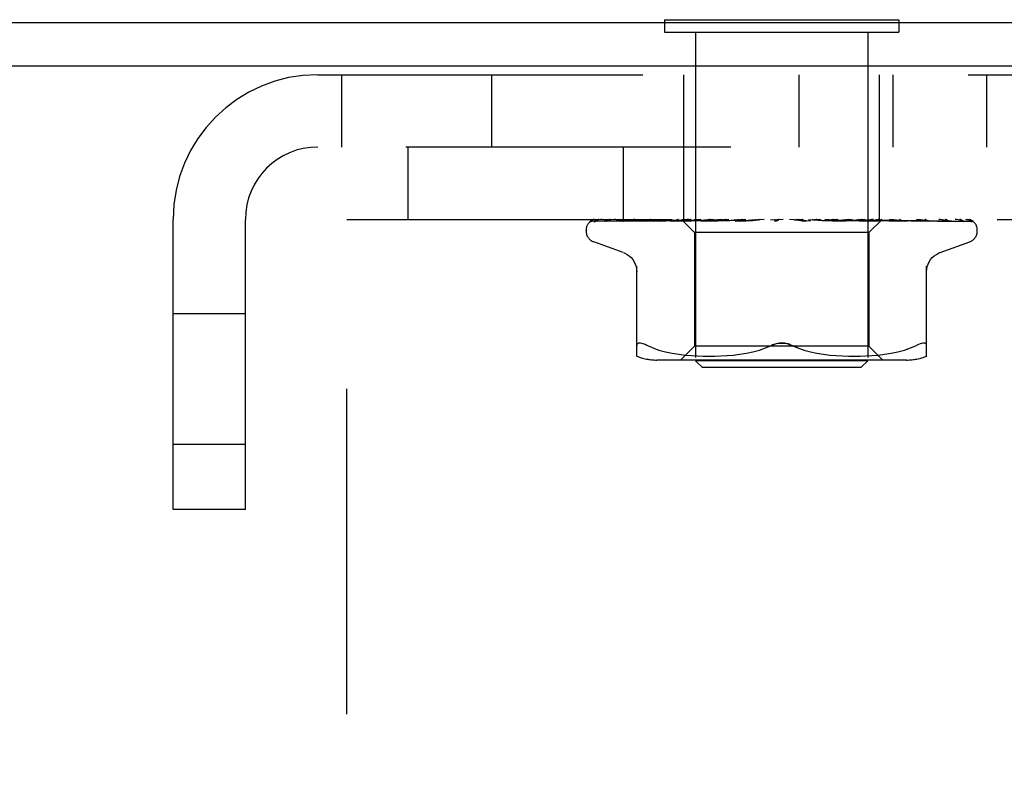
# Model space of a CAD drawing. Header units: inches. Extents: x 0 to 85, y 0 to 55.
# Tile 27 of 55: x 46.4 to 47.8, y 34.5 to 35.6. Entities that reach past the tile are written whole.
import ezdxf

# ---------------------------------------------------------------- set-up
doc = ezdxf.new("R2010")
doc.units = ezdxf.units.IN
doc.header["$LTSCALE"] = 4.675
doc.header["$MEASUREMENT"] = 0
doc.linetypes.add('HIDDEN', pattern=[0.2, 0.1, -0.1])
doc.layers.get('0').update_dxf_attribs({"linetype": 'CONTINUOUS'})
doc.layers.add('DEFAULT_2', color=8, linetype='HIDDEN')

msp = doc.modelspace()

# ---------------------------------------------------------------- linework, layer by layer
at = {"color": 3, "linetype": 'Continuous'}
for p, q in [((44.162762, 35.553227), (53.640762, 35.553227)), ((53.614762, 35.490227), (44.162762, 35.490227))]:
    msp.add_line(p, q, dxfattribs=at)
at = {"color": 7, "linetype": 'Continuous'}
for p, q in [((47.339262, 35.557227), (47.339262, 35.553227)), ((47.339262, 35.557227), (47.676262, 35.557227)), ((47.676262, 35.557227), (47.676262, 35.553227))]:
    msp.add_line(p, q, dxfattribs=at)
at = {"layer": 'DEFAULT_2', "color": 8, "linetype": 'HIDDEN'}
for p, q in [((47.339262, 35.553227), (47.339262, 35.539227)), ((47.676262, 35.553227), (47.676262, 35.539227)), ((47.339262, 35.539227), (47.676262, 35.539227)), ((47.383762, 35.539227), (47.383762, 35.067227)), ((47.631762, 35.539227), (47.631762, 35.067227)), ((46.840762, 35.478227), (51.174762, 35.478227)), ((46.874762, 35.478227), (46.874762, 35.374227)), ((47.090762, 35.478227), (47.090762, 35.374227)), ((47.367262, 35.270227), (47.367262, 35.478227)), ((47.532762, 35.374227), (47.532762, 35.478227)), ((47.648262, 35.270227), (47.648262, 35.478227)), ((47.667858, 35.374227), (47.667858, 35.478227)), ((47.802762, 35.374227), (47.802762, 35.478227)), ((51.174762, 35.374227), (46.840762, 35.374227)), ((46.882762, 33.624227), (46.882762, 35.374227)), ((46.970062, 35.374227), (46.970062, 35.270227)), ((47.280062, 35.374227), (47.280062, 35.270227)), ((46.632762, 34.853227), (46.632762, 35.270227)), ((46.736762, 34.853227), (46.736762, 35.270227)), ((46.882762, 35.270227), (51.132762, 35.270227)), ((47.235195, 35.267584), (47.30403, 35.268584)), ((47.239528, 35.267584), (47.366842, 35.26944)), ((47.24072, 35.267584), (47.307999, 35.268584)), ((47.253563, 35.267584), (47.31808, 35.268584)), ((47.255905, 35.267584), (47.339049, 35.268893)), ((47.276542, 35.267566), (47.276798, 35.267584)), ((47.2802, 35.267584), (47.355111, 35.268893)), ((47.30403, 35.268584), (47.364297, 35.26944)), ((47.308382, 35.267584), (47.375268, 35.268893)), ((47.308419, 35.267588), (47.308386, 35.267585)), ((47.312733, 35.267584), (47.361409, 35.268585)), ((47.31808, 35.268584), (47.374486, 35.26944)), ((47.332517, 35.270227), (47.326518, 35.269612)), ((47.328701, 35.268893), (47.349009, 35.269185)), ((47.339049, 35.268893), (47.374688, 35.26944)), ((47.347194, 35.267585), (47.42442, 35.269441)), ((47.347402, 35.267599), (47.347199, 35.267585)), ((47.355008, 35.268367), (47.347409, 35.267599)), ((47.349245, 35.269186), (47.366945, 35.26944)), ((47.352334, 35.267585), (47.378238, 35.26826)), ((47.363643, 35.269215), (47.355008, 35.268367)), ((47.355111, 35.268893), (47.387249, 35.269441)), ((47.361409, 35.268585), (47.404177, 35.269441)), ((47.363549, 35.270227), (47.364298, 35.26944)), ((47.364271, 35.269467), (47.382512, 35.251226)), ((47.364292, 35.269446), (47.364274, 35.269463)), ((47.364298, 35.26944), (47.364292, 35.269446)), ((47.366945, 35.26944), (47.366816, 35.269463)), ((47.366842, 35.26944), (47.366918, 35.269463)), ((47.374688, 35.26944), (47.374453, 35.269463)), ((47.374486, 35.26944), (47.374652, 35.269463)), ((47.375268, 35.268893), (47.403801, 35.269441)), ((47.378238, 35.26826), (47.403047, 35.268894)), ((47.385568, 35.269653), (47.386907, 35.269463)), ((47.387249, 35.26944), (47.386907, 35.269463)), ((47.386955, 35.26944), (47.387198, 35.269463)), ((47.389339, 35.269843), (47.387198, 35.269463)), ((47.391602, 35.270227), (47.389339, 35.269843)), ((47.392117, 35.267604), (47.391835, 35.267587)), ((47.391843, 35.267587), (47.448084, 35.269443)), ((47.405113, 35.268802), (47.392122, 35.267604)), ((47.397258, 35.270227), (47.40373, 35.269463)), ((47.397596, 35.267587), (47.415771, 35.268262)), ((47.403047, 35.268894), (47.424867, 35.269442)), ((47.404177, 35.26944), (47.40373, 35.269463)), ((47.403801, 35.26944), (47.4041, 35.269463)), ((47.409887, 35.270227), (47.4041, 35.269463)), ((47.421053, 35.270227), (47.405113, 35.268802)), ((47.415771, 35.268262), (47.433217, 35.268897)), ((47.416802, 35.270227), (47.424312, 35.269463)), ((47.424867, 35.269441), (47.424312, 35.269463)), ((47.42442, 35.269441), (47.42475, 35.269463)), ((47.431711, 35.270227), (47.42475, 35.269463)), ((47.433217, 35.268897), (47.448591, 35.269443)), ((47.439635, 35.270227), (47.44791, 35.269463)), ((47.440967, 35.267607), (47.440767, 35.267593)), ((47.440777, 35.267593), (47.473998, 35.269449)), ((47.440976, 35.267608), (47.470836, 35.270227)), ((47.44698, 35.267598), (47.456763, 35.268272)), ((47.448591, 35.269443), (47.447911, 35.269463)), ((47.448084, 35.269443), (47.448399, 35.269463)), ((47.456282, 35.270227), (47.448399, 35.269463)), ((47.456763, 35.268272), (47.46621, 35.268906)), ((47.464929, 35.270227), (47.473672, 35.269463)), ((47.46621, 35.268906), (47.474577, 35.269452)), ((47.473998, 35.269449), (47.474195, 35.269463)), ((47.482715, 35.270227), (47.474195, 35.269463)), ((47.491772, 35.270227), (47.500666, 35.269463)), ((47.510052, 35.270227), (47.501203, 35.269463)), ((47.502068, 35.269126), (47.501982, 35.269056)), ((47.502216, 35.269251), (47.502146, 35.269191)), ((47.504234, 35.270227), (47.503858, 35.270032)), ((47.549129, 35.267608), (47.519192, 35.270227)), ((47.527232, 35.269478), (47.531973, 35.268933)), ((47.537307, 35.270227), (47.528448, 35.269463)), ((47.531973, 35.268933), (47.537261, 35.268301)), ((47.537261, 35.268301), (47.542659, 35.267633)), ((47.546199, 35.270227), (47.554438, 35.269463)), ((47.554179, 35.269446), (47.566105, 35.268899)), ((47.554716, 35.269444), (47.554438, 35.269463)), ((47.554716, 35.269445), (47.599651, 35.267589)), ((47.563494, 35.270227), (47.554946, 35.269463)), ((47.566105, 35.268899), (47.579614, 35.268265)), ((47.592617, 35.268215), (47.56985, 35.270227)), ((47.571817, 35.270227), (47.579273, 35.269463)), ((47.579125, 35.269442), (47.579497, 35.269446)), ((47.579125, 35.269442), (47.597807, 35.268895)), ((47.579603, 35.269442), (47.579273, 35.269463)), ((47.579497, 35.269446), (47.579739, 35.269463)), ((47.579603, 35.269442), (47.64664, 35.267586)), ((47.579614, 35.268265), (47.593658, 35.26759)), ((47.587667, 35.270227), (47.579739, 35.269463)), ((47.599362, 35.267608), (47.592617, 35.268215)), ((47.59512, 35.270227), (47.601523, 35.269463)), ((47.597807, 35.268895), (47.619031, 35.26826)), ((47.599655, 35.267589), (47.59939, 35.267606)), ((47.601429, 35.269441), (47.601929, 35.269463)), ((47.601429, 35.269441), (47.639965, 35.268585)), ((47.601842, 35.269442), (47.601523, 35.269463)), ((47.601842, 35.269441), (47.688557, 35.267584)), ((47.608952, 35.270227), (47.601929, 35.269463)), ((47.615266, 35.270227), (47.620385, 35.269463)), ((47.625032, 35.269619), (47.618302, 35.270227)), ((47.619031, 35.26826), (47.641171, 35.267586)), ((47.620322, 35.26944), (47.620717, 35.269463)), ((47.620322, 35.269441), (47.666935, 35.268585)), ((47.620658, 35.26944), (47.620385, 35.269463)), ((47.620659, 35.269441), (47.668791, 35.268584)), ((47.626579, 35.270227), (47.620717, 35.269463)), ((47.633851, 35.2688), (47.625032, 35.269619)), ((47.652013, 35.270227), (47.633012, 35.251226)), ((47.646379, 35.267602), (47.633851, 35.2688)), ((47.635133, 35.26944), (47.635422, 35.269463)), ((47.635133, 35.26944), (47.688137, 35.268584)), ((47.635382, 35.26944), (47.635176, 35.269463)), ((47.635382, 35.26944), (47.689512, 35.268584)), ((47.639965, 35.268585), (47.683791, 35.267585)), ((47.645331, 35.26944), (47.645513, 35.269463)), ((47.645484, 35.26944), (47.645362, 35.269463)), ((47.646639, 35.267586), (47.646385, 35.267602)), ((47.65055, 35.26944), (47.650625, 35.269463)), ((47.65055, 35.26944), (47.710428, 35.268584)), ((47.650601, 35.26944), (47.650574, 35.269463)), ((47.669064, 35.269615), (47.662771, 35.270227)), ((47.662943, 35.269186), (47.725462, 35.268258)), ((47.666935, 35.268585), (47.72002, 35.267584)), ((47.668646, 35.269185), (47.732852, 35.268258)), ((47.668791, 35.268584), (47.723917, 35.267584)), ((47.688414, 35.267595), (47.681263, 35.268364)), ((47.688137, 35.268584), (47.748563, 35.267584)), ((47.688552, 35.267585), (47.688422, 35.267594)), ((47.710713, 35.268584), (47.778794, 35.267584)), ((47.723997, 35.26758), (47.717926, 35.268351)), ((47.720023, 35.267585), (47.720077, 35.267582)), ((47.723912, 35.267585), (47.723938, 35.267584)), ((47.723938, 35.267584), (47.724007, 35.267579)), ((47.725462, 35.268258), (47.770168, 35.267584)), ((47.75683, 35.267915), (47.779393, 35.267584)), ((47.769319, 35.267597), (47.768114, 35.268266)), ((47.781663, 35.266798), (47.780999, 35.267284)), ((47.226512, 35.25373), (47.226512, 35.25456)), ((47.382512, 35.251226), (47.382512, 35.088203)), ((47.633012, 35.251226), (47.382512, 35.251226)), ((47.633012, 35.251226), (47.633012, 35.088203)), ((47.789012, 35.25373), (47.789012, 35.25456)), ((47.27977, 35.222676), (47.237478, 35.238069)), ((47.735754, 35.222676), (47.778046, 35.238069)), ((47.299429, 35.073719), (47.299429, 35.202941)), ((47.716095, 35.073719), (47.716095, 35.202941)), ((46.736762, 35.134477), (46.632762, 35.134477)), ((47.322474, 35.085532), (47.314012, 35.089138)), ((47.322444, 35.085542), (47.331334, 35.082467)), ((47.331286, 35.082481), (47.340691, 35.079958)), ((47.340639, 35.079971), (47.350247, 35.077956)), ((47.350196, 35.077965), (47.359783, 35.076444)), ((47.382512, 35.088203), (47.362512, 35.068203)), ((47.633012, 35.088203), (47.382512, 35.088203)), ((47.44758, 35.076466), (47.457124, 35.077989)), ((47.457004, 35.077967), (47.466505, 35.079952)), ((47.466421, 35.079933), (47.475728, 35.082428)), ((47.47568, 35.082413), (47.484598, 35.085499)), ((47.484577, 35.085491), (47.493179, 35.089138)), ((47.530947, 35.085491), (47.522345, 35.089138)), ((47.539795, 35.082428), (47.549102, 35.079933)), ((47.549019, 35.079952), (47.55852, 35.077967)), ((47.558399, 35.077989), (47.567944, 35.076466)), ((47.633012, 35.088203), (47.653012, 35.068203)), ((47.65574, 35.076444), (47.665328, 35.077965)), ((47.665277, 35.077956), (47.674885, 35.079971)), ((47.674832, 35.079958), (47.684238, 35.082481)), ((47.68419, 35.082467), (47.69308, 35.085542)), ((47.69305, 35.085532), (47.701512, 35.089138)), ((47.687354, 35.068203), (47.328169, 35.068203)), ((47.359733, 35.076451), (47.369153, 35.07534)), ((47.369097, 35.075346), (47.37808, 35.074576)), ((47.377998, 35.074581), (47.38673, 35.074092)), ((47.393762, 35.057227), (47.383762, 35.067227)), ((47.631762, 35.067227), (47.383762, 35.067227)), ((47.386615, 35.074097), (47.395112, 35.073807)), ((47.394967, 35.07381), (47.403423, 35.073723)), ((47.403252, 35.073723), (47.411849, 35.073804)), ((47.41166, 35.0738), (47.420436, 35.074091)), ((47.420237, 35.074082), (47.429322, 35.074595)), ((47.429127, 35.074581), (47.43842, 35.075379)), ((47.438239, 35.07536), (47.447733, 35.076487)), ((47.56779, 35.076487), (47.577284, 35.07536)), ((47.577104, 35.075379), (47.586397, 35.074581)), ((47.586202, 35.074595), (47.595287, 35.074082)), ((47.595088, 35.074091), (47.603864, 35.0738)), ((47.603675, 35.073804), (47.612271, 35.073723)), ((47.612101, 35.073723), (47.620557, 35.07381)), ((47.620412, 35.073807), (47.628909, 35.074097)), ((47.621762, 35.057227), (47.631762, 35.067227)), ((47.628794, 35.074092), (47.637526, 35.074581)), ((47.637444, 35.074576), (47.646427, 35.075346)), ((47.646371, 35.07534), (47.65579, 35.076451)), ((47.621762, 35.057227), (47.393762, 35.057227)), ((46.736762, 34.946977), (46.632762, 34.946977)), ((46.736762, 34.853227), (46.632762, 34.853227))]:
    msp.add_line(p, q, dxfattribs=at)
for points in [[(47.239221, 35.270227), (47.237699, 35.26977), (47.236389, 35.269299), (47.235156, 35.268773), (47.233975, 35.268178), (47.232826, 35.267474), (47.231699, 35.266607), (47.230855, 35.265781)], [(47.231302, 35.266178), (47.231037, 35.265919), (47.231025, 35.265908), (47.231047, 35.265928), (47.231111, 35.265987), (47.231234, 35.266095), (47.231397, 35.266229), (47.231588, 35.266375), (47.231802, 35.266525), (47.23203, 35.266672), (47.232276, 35.266814), (47.232536, 35.266949), (47.232812, 35.267076), (47.233102, 35.267192), (47.233403, 35.267296), (47.233716, 35.267385), (47.234037, 35.267459), (47.234367, 35.267517), (47.234702, 35.267558), (47.235043, 35.26758), (47.235198, 35.267584)], [(47.237722, 35.270227), (47.237385, 35.270102), (47.236962, 35.269933), (47.23655, 35.269756), (47.236149, 35.269571), (47.23576, 35.269379), (47.235384, 35.269183), (47.235021, 35.268982), (47.234671, 35.268778), (47.234335, 35.268571), (47.234011, 35.268364), (47.233702, 35.268156), (47.233405, 35.267948), (47.233123, 35.267741), (47.232855, 35.267537), (47.232602, 35.267336), (47.232365, 35.267141), (47.232143, 35.266952), (47.231938, 35.266772), (47.23175, 35.266601), (47.231577, 35.266441), (47.231426, 35.266298), (47.231302, 35.266178)], [(47.249516, 35.270227), (47.247867, 35.269912), (47.245915, 35.269501), (47.244046, 35.269071), (47.242259, 35.268621), (47.240549, 35.26815), (47.238923, 35.267656), (47.237818, 35.267292)], [(47.237827, 35.267296), (47.237883, 35.267315), (47.238375, 35.26745), (47.238954, 35.267547), (47.239533, 35.267584)], [(47.238687, 35.267155), (47.238658, 35.267138), (47.238653, 35.267135), (47.238773, 35.267191), (47.239014, 35.267287), (47.239373, 35.267399), (47.239826, 35.2675), (47.240347, 35.267567), (47.240722, 35.267584)], [(47.239031, 35.267365), (47.238784, 35.267213), (47.238687, 35.267155)], [(47.244661, 35.270227), (47.244004, 35.269986), (47.243288, 35.269693), (47.242606, 35.269384), (47.241961, 35.269067), (47.241353, 35.268747), (47.240786, 35.26843), (47.240264, 35.268125), (47.239788, 35.267836), (47.239031, 35.267365)], [(47.252834, 35.26751), (47.253105, 35.267553), (47.253568, 35.267584)], [(47.268959, 35.270227), (47.267129, 35.269967), (47.264511, 35.269573), (47.261937, 35.269162), (47.259412, 35.268737), (47.256936, 35.268296), (47.254516, 35.26784), (47.252835, 35.267508)], [(47.255025, 35.26747), (47.254995, 35.267458), (47.255049, 35.267475), (47.255237, 35.267519), (47.255559, 35.267565), (47.255903, 35.267584)], [(47.256059, 35.267969), (47.255643, 35.267758), (47.255307, 35.267595), (47.255082, 35.267493), (47.255025, 35.26747)], [(47.261034, 35.270227), (47.260403, 35.27), (47.259673, 35.269711), (47.258972, 35.269408), (47.258305, 35.2691), (47.257675, 35.268794), (47.257085, 35.268497), (47.256059, 35.267969)], [(47.296951, 35.270227), (47.294896, 35.269989), (47.291667, 35.2696), (47.288437, 35.269194), (47.285216, 35.268774), (47.282003, 35.26834), (47.278806, 35.267892), (47.276551, 35.267566)], [(47.276793, 35.267584), (47.353989, 35.268893), (47.371545, 35.269186), (47.386955, 35.26944)], [(47.280339, 35.267681), (47.28021, 35.267636), (47.280025, 35.26758), (47.27997, 35.267567), (47.280055, 35.267578), (47.280199, 35.267585)], [(47.282085, 35.268443), (47.281493, 35.268168), (47.280962, 35.267932), (47.280526, 35.267752), (47.280339, 35.267681)], [(47.28625, 35.270227), (47.286015, 35.270144), (47.285112, 35.2698), (47.284258, 35.269441), (47.28347, 35.269088), (47.282085, 35.268443)], [(47.326518, 35.269612), (47.322735, 35.269208), (47.318917, 35.26879), (47.315068, 35.268358), (47.308428, 35.267589)], [(47.315761, 35.268675), (47.315081, 35.268373), (47.314453, 35.268108), (47.313885, 35.267888), (47.313408, 35.26773), (47.313048, 35.267635), (47.31282, 35.267594), (47.312733, 35.267585), (47.312731, 35.267585)], [(47.319396, 35.270227), (47.318865, 35.270027), (47.318032, 35.269689), (47.317236, 35.269343), (47.315761, 35.268675)], [(47.357443, 35.269442), (47.355853, 35.268706), (47.355093, 35.268372), (47.354365, 35.268081), (47.353701, 35.267852), (47.353121, 35.267695), (47.352655, 35.267612), (47.352333, 35.267586)], [(47.359264, 35.270227), (47.35911, 35.270166), (47.358264, 35.269812), (47.357443, 35.269442)], [(47.374386, 35.270227), (47.371965, 35.270004), (47.363643, 35.269215)], [(47.363801, 35.270227), (47.363869, 35.270035), (47.363971, 35.269843), (47.364106, 35.269653), (47.364274, 35.269463)], [(47.364671, 35.270227), (47.365159, 35.270035), (47.36568, 35.269843), (47.366232, 35.269653), (47.366816, 35.269463)], [(47.365524, 35.270227), (47.365887, 35.269953), (47.3662, 35.269737), (47.366464, 35.269578), (47.366674, 35.269478), (47.366824, 35.26944), (47.366842, 35.26944)], [(47.366787, 35.270227), (47.366937, 35.269953), (47.367029, 35.269737), (47.367062, 35.269578), (47.367038, 35.269478), (47.366945, 35.26944)], [(47.368135, 35.270227), (47.36778, 35.270035), (47.367459, 35.269843), (47.367172, 35.269653), (47.366918, 35.269463)], [(47.370712, 35.270227), (47.371603, 35.270035), (47.372524, 35.269843), (47.373473, 35.269653), (47.374453, 35.269463)], [(47.372639, 35.270227), (47.373091, 35.269953), (47.373499, 35.269737), (47.373866, 35.269578), (47.374184, 35.269478), (47.374445, 35.26944), (47.374486, 35.26944)], [(47.377514, 35.270227), (47.37675, 35.270035), (47.376018, 35.269843), (47.375319, 35.269653), (47.374652, 35.269463)], [(47.37512, 35.270227), (47.375153, 35.269953), (47.375128, 35.269737), (47.375042, 35.269578), (47.374899, 35.269478), (47.374688, 35.26944)], [(47.381707, 35.270227), (47.382968, 35.270035), (47.385568, 35.269653)], [(47.384638, 35.270227), (47.385163, 35.269953), (47.385652, 35.269737), (47.386108, 35.269578), (47.386522, 35.269478), (47.386884, 35.26944), (47.386955, 35.26944)], [(47.388247, 35.270227), (47.388162, 35.269953), (47.38802, 35.269737), (47.387818, 35.269578), (47.387563, 35.269478), (47.387249, 35.26944)], [(47.403079, 35.269605), (47.401728, 35.268926), (47.401029, 35.268592), (47.400313, 35.268279), (47.399597, 35.268007), (47.398891, 35.267792), (47.398244, 35.267655), (47.397693, 35.267593), (47.397584, 35.267588)], [(47.401087, 35.270227), (47.401665, 35.269953), (47.402217, 35.269737), (47.402747, 35.269578), (47.403242, 35.269478), (47.403692, 35.26944), (47.403801, 35.26944)], [(47.40439, 35.270227), (47.403748, 35.269933), (47.403079, 35.269605)], [(47.405693, 35.270227), (47.405494, 35.269953), (47.40524, 35.269737), (47.40493, 35.269578), (47.404571, 35.269478), (47.404177, 35.26944)], [(47.421392, 35.270227), (47.422003, 35.269953), (47.422597, 35.269737), (47.423181, 35.269578), (47.42374, 35.269478), (47.424261, 35.26944), (47.42442, 35.269441)], [(47.426829, 35.270227), (47.426522, 35.269953), (47.426166, 35.269737), (47.425758, 35.269578), (47.425308, 35.269478), (47.424867, 35.269441)], [(47.444818, 35.270227), (47.445439, 35.269953), (47.446055, 35.269737), (47.446672, 35.269578), (47.447275, 35.269478), (47.447849, 35.26944), (47.448084, 35.269443)], [(47.451329, 35.26921), (47.450813, 35.268913), (47.450266, 35.268618), (47.449677, 35.268334), (47.449052, 35.268075), (47.448389, 35.267854), (47.447722, 35.267695), (47.447086, 35.267608), (47.44694, 35.267597)], [(47.45089, 35.270227), (47.450486, 35.269953), (47.450041, 35.269737), (47.44955, 35.269578), (47.449025, 35.269478), (47.448591, 35.269443)], [(47.45309, 35.270227), (47.452831, 35.270088), (47.452323, 35.2698), (47.451329, 35.26921)], [(47.470519, 35.270227), (47.471128, 35.269953), (47.471744, 35.269737), (47.472371, 35.269578), (47.472996, 35.269478), (47.473601, 35.26944), (47.473998, 35.269449)], [(47.474577, 35.269452), (47.474277, 35.26944), (47.473672, 35.269463)], [(47.477006, 35.270227), (47.47652, 35.269953), (47.476002, 35.269737), (47.475445, 35.269578), (47.474866, 35.269478), (47.474577, 35.269452)], [(47.501471, 35.26868), (47.501138, 35.26847), (47.50073, 35.268248), (47.500263, 35.268038), (47.499742, 35.267854), (47.499171, 35.267709), (47.498575, 35.267617), (47.497983, 35.267584), (47.497397, 35.267608)], [(47.497566, 35.270227), (47.498142, 35.269953), (47.498734, 35.269737), (47.49935, 35.269578), (47.499973, 35.269478), (47.500589, 35.26944), (47.501203, 35.269463)], [(47.503858, 35.270032), (47.503683, 35.269953), (47.50311, 35.269737), (47.502509, 35.269578), (47.501895, 35.269478), (47.501283, 35.26944), (47.500666, 35.269463)], [(47.501886, 35.26898), (47.50178, 35.268899), (47.501662, 35.268812), (47.50153, 35.268719), (47.501471, 35.268679)], [(47.501482, 35.268687), (47.501777, 35.268881), (47.502167, 35.269124), (47.502573, 35.269363), (47.502999, 35.269599), (47.503446, 35.269832), (47.503858, 35.270032)], [(47.502207, 35.269245), (47.502023, 35.26909), (47.501783, 35.268902), (47.501482, 35.268687)], [(47.502461, 35.269464), (47.502424, 35.269435), (47.502207, 35.269245)], [(47.502547, 35.269547), (47.502423, 35.269434), (47.502378, 35.269394), (47.50233, 35.269351)], [(47.503422, 35.270227), (47.503174, 35.270058), (47.502973, 35.269908), (47.502807, 35.269775), (47.502689, 35.269674), (47.502603, 35.269598), (47.502547, 35.269547)], [(47.524982, 35.270227), (47.525503, 35.269953), (47.526051, 35.269737), (47.526632, 35.269578), (47.527232, 35.269478)], [(47.527232, 35.269478), (47.527835, 35.26944), (47.528448, 35.269463)], [(47.531589, 35.270227), (47.530994, 35.269953), (47.530387, 35.269737), (47.529763, 35.269578), (47.529136, 35.269478), (47.528523, 35.26944), (47.527916, 35.269463)], [(47.542745, 35.267623), (47.54232, 35.267685), (47.541656, 35.267839), (47.541017, 35.268053), (47.540438, 35.268301), (47.539914, 35.268568), (47.539448, 35.268839), (47.539027, 35.269107), (47.538634, 35.269371), (47.538259, 35.269628), (47.537891, 35.269877), (47.537505, 35.270124), (47.537335, 35.270227)], [(47.551775, 35.270227), (47.552222, 35.269953), (47.552706, 35.269737), (47.553232, 35.269578), (47.553787, 35.269478), (47.554178, 35.269445)], [(47.554178, 35.269445), (47.554356, 35.26944), (47.554946, 35.269463)], [(47.558083, 35.270227), (47.557465, 35.269953), (47.556846, 35.269737), (47.556221, 35.269578), (47.555605, 35.269478), (47.555013, 35.26944), (47.554716, 35.269444)], [(47.576978, 35.270227), (47.577306, 35.269972), (47.577673, 35.269767), (47.578082, 35.269609), (47.578525, 35.269502), (47.578996, 35.269448), (47.579125, 35.269442)], [(47.582759, 35.270227), (47.58214, 35.269953), (47.581532, 35.269737), (47.580929, 35.269578), (47.580345, 35.269478), (47.579795, 35.26944), (47.579603, 35.269442)], [(47.593676, 35.26759), (47.593077, 35.267649), (47.592404, 35.267785), (47.591701, 35.267994), (47.591012, 35.268255), (47.590341, 35.268554), (47.589703, 35.26887), (47.58909, 35.269194), (47.588492, 35.269517), (47.587899, 35.269834), (47.587294, 35.270142), (47.587117, 35.270227)], [(47.599679, 35.270227), (47.599933, 35.269953), (47.600239, 35.269737), (47.600601, 35.269578), (47.601007, 35.269478), (47.601429, 35.269441)], [(47.604723, 35.270227), (47.604122, 35.269952), (47.603546, 35.269736), (47.602994, 35.269578), (47.60247, 35.269479), (47.601981, 35.269441), (47.601842, 35.269442)], [(47.619058, 35.270227), (47.6192, 35.269953), (47.619399, 35.269737), (47.619657, 35.269578), (47.619965, 35.269478), (47.620322, 35.26944)], [(47.623184, 35.270227), (47.62263, 35.269953), (47.622107, 35.269737), (47.621612, 35.269578), (47.621155, 35.269478), (47.620747, 35.26944), (47.620658, 35.26944)], [(47.631526, 35.270227), (47.632486, 35.270035), (47.633414, 35.269843), (47.634311, 35.269653), (47.635176, 35.269463)], [(47.637293, 35.268819), (47.635812, 35.269527), (47.635062, 35.269877), (47.634253, 35.270227)], [(47.634414, 35.270227), (47.63444, 35.269953), (47.634524, 35.269737), (47.634668, 35.269578), (47.634868, 35.269478), (47.635133, 35.26944)], [(47.637472, 35.270227), (47.636982, 35.269953), (47.636531, 35.269737), (47.636118, 35.269578), (47.63575, 35.269478), (47.635437, 35.26944), (47.635382, 35.26944)], [(47.639912, 35.270227), (47.638831, 35.270035), (47.637723, 35.269843), (47.636586, 35.269653), (47.635422, 35.269463)], [(47.64118, 35.267586), (47.641053, 35.267592), (47.640604, 35.267643), (47.640054, 35.267757), (47.639424, 35.267941), (47.638742, 35.268188), (47.638024, 35.268486), (47.637293, 35.268819)], [(47.643313, 35.270227), (47.643875, 35.270035), (47.644404, 35.269843), (47.644899, 35.269653), (47.645362, 35.269463)], [(47.645193, 35.270227), (47.6451, 35.269953), (47.645067, 35.269737), (47.645094, 35.269578), (47.645177, 35.269478), (47.645331, 35.26944)], [(47.645331, 35.26944), (47.724327, 35.268258), (47.746857, 35.267915), (47.768392, 35.267584)], [(47.647073, 35.270227), (47.646663, 35.269953), (47.646301, 35.269737), (47.645985, 35.269578), (47.64572, 35.269478), (47.645513, 35.26944), (47.645484, 35.26944)], [(47.648469, 35.270227), (47.647777, 35.270035), (47.647053, 35.269843), (47.646298, 35.269653), (47.645513, 35.269463)], [(47.650201, 35.270227), (47.650345, 35.270035), (47.650455, 35.269843), (47.650532, 35.269653), (47.650574, 35.269463)], [(47.651004, 35.270227), (47.650797, 35.269953), (47.650648, 35.269737), (47.650555, 35.269578), (47.65052, 35.269478), (47.650544, 35.26944), (47.65055, 35.26944)], [(47.651639, 35.270227), (47.651325, 35.269953), (47.651064, 35.269737), (47.650856, 35.269578), (47.650703, 35.269478), (47.65061, 35.26944), (47.650601, 35.26944)], [(47.651941, 35.270227), (47.651661, 35.270035), (47.651349, 35.269843), (47.651004, 35.269653), (47.650625, 35.269463)], [(47.681263, 35.268364), (47.677143, 35.268795), (47.669064, 35.269615)], [(47.678957, 35.269387), (47.678193, 35.269724), (47.677403, 35.270051), (47.676948, 35.270227)], [(47.683793, 35.267585), (47.683601, 35.2676), (47.683287, 35.267653), (47.682858, 35.267761), (47.682335, 35.267929), (47.681737, 35.268155), (47.681092, 35.268423), (47.680407, 35.268727), (47.678957, 35.269387)], [(47.689512, 35.268584), (47.731093, 35.267915), (47.751451, 35.267584)], [(47.717926, 35.268351), (47.71438, 35.268784), (47.710846, 35.269202), (47.707324, 35.269607), (47.701664, 35.270227)], [(47.720077, 35.267582), (47.720071, 35.267583), (47.719946, 35.267608), (47.719668, 35.267684), (47.719253, 35.267827), (47.718726, 35.268037), (47.718128, 35.268295), (47.717465, 35.268595), (47.716754, 35.268921), (47.715992, 35.269266), (47.715166, 35.269626), (47.714286, 35.269982), (47.713623, 35.270227)], [(47.751902, 35.267545), (47.749927, 35.267873), (47.74711, 35.268323), (47.744256, 35.26876), (47.741373, 35.269182), (47.73846, 35.269589), (47.735526, 35.26998), (47.733584, 35.270227)], [(47.746394, 35.268766), (47.745712, 35.269089), (47.744985, 35.269419), (47.744218, 35.269745), (47.743415, 35.270057), (47.742938, 35.270227)], [(47.749066, 35.267532), (47.749071, 35.267531), (47.749003, 35.267553), (47.748809, 35.267626), (47.748497, 35.267759), (47.748086, 35.267948), (47.747591, 35.268184), (47.746394, 35.268766)], [(47.748565, 35.267584), (47.748817, 35.267571), (47.749014, 35.267543), (47.749066, 35.267532)], [(47.751445, 35.267584), (47.751698, 35.267571), (47.751909, 35.267545)], [(47.771285, 35.26744), (47.769898, 35.267781), (47.767883, 35.268247), (47.765794, 35.268697), (47.763639, 35.26913), (47.761417, 35.269547), (47.75913, 35.269947), (47.757403, 35.270227)], [(47.768114, 35.268266), (47.767617, 35.268536), (47.767086, 35.268814), (47.766523, 35.269097), (47.765931, 35.269378), (47.765311, 35.269654), (47.764664, 35.269919), (47.763994, 35.270169), (47.763827, 35.270227)], [(47.768392, 35.267584), (47.768835, 35.267559), (47.769282, 35.26749), (47.769597, 35.267412), (47.769719, 35.267373)], [(47.769719, 35.267373), (47.769775, 35.267353), (47.769822, 35.267334), (47.769755, 35.267366), (47.769582, 35.267454), (47.769319, 35.267597)], [(47.770162, 35.267584), (47.770599, 35.26756), (47.771081, 35.267488), (47.771289, 35.267441)], [(47.782114, 35.266896), (47.781238, 35.26734), (47.779939, 35.267919), (47.778564, 35.268452), (47.777111, 35.268946), (47.775574, 35.26941), (47.773941, 35.269846), (47.772318, 35.270227)], [(47.780999, 35.267284), (47.780653, 35.267531), (47.780258, 35.267803), (47.779822, 35.268092), (47.779345, 35.268392), (47.778833, 35.268697), (47.778285, 35.269003), (47.777703, 35.269305), (47.777089, 35.269599), (47.776443, 35.26988), (47.775768, 35.270143), (47.775535, 35.270227)], [(47.779952, 35.269392), (47.779816, 35.26946), (47.778944, 35.269857), (47.777975, 35.270227)], [(47.778792, 35.267584), (47.779222, 35.267563), (47.779818, 35.267483), (47.780368, 35.267353), (47.780846, 35.267194), (47.78123, 35.26703), (47.781508, 35.266886), (47.781666, 35.266793), (47.781698, 35.266772)], [(47.779389, 35.267584), (47.78002, 35.267543), (47.780626, 35.267441), (47.781187, 35.267288), (47.78169, 35.267099), (47.782122, 35.266892)], [(47.781698, 35.266772), (47.781715, 35.266761), (47.781663, 35.266798)], [(47.280237, 35.222506), (47.282155, 35.221729), (47.285415, 35.220018), (47.288451, 35.217897), (47.291214, 35.215385), (47.293647, 35.212528), (47.295694, 35.209374), (47.297318, 35.205986), (47.298491, 35.202432), (47.299195, 35.198769), (47.299429, 35.195098)], [(47.716095, 35.195098), (47.716328, 35.198769), (47.717033, 35.202432), (47.718206, 35.205986), (47.71983, 35.209374), (47.721877, 35.212528), (47.72431, 35.215385), (47.727072, 35.217897), (47.730109, 35.220018), (47.733369, 35.221729), (47.735286, 35.222506)], [(47.314012, 35.089138), (47.311253, 35.0904), (47.308814, 35.091372), (47.306709, 35.092048), (47.30489, 35.092445), (47.303336, 35.092579), (47.302026, 35.092445), (47.300956, 35.092048), (47.300143, 35.091372), (47.299615, 35.0904), (47.299429, 35.089138)], [(47.493179, 35.089138), (47.495554, 35.090185), (47.497989, 35.091045), (47.500465, 35.091721), (47.502941, 35.092205), (47.505378, 35.092489), (47.507762, 35.092576)], [(47.507762, 35.092576), (47.505853, 35.092518), (47.503932, 35.092342), (47.501996, 35.092042), (47.500085, 35.091633), (47.49823, 35.091119), (47.496448, 35.09052), (47.494766, 35.089863), (47.493179, 35.089138)], [(47.522345, 35.089138), (47.521089, 35.089717), (47.519764, 35.09026), (47.518368, 35.090771), (47.516915, 35.091234), (47.515416, 35.091638), (47.513885, 35.091977), (47.51233, 35.092241), (47.510777, 35.092431), (47.509255, 35.092542), (47.507762, 35.092576)], [(47.507762, 35.092576), (47.510148, 35.092488), (47.512587, 35.092204), (47.515064, 35.09172), (47.517539, 35.091044), (47.519972, 35.090184), (47.522345, 35.089138)], [(47.716095, 35.089138), (47.715909, 35.0904), (47.715381, 35.091372), (47.714568, 35.092048), (47.713498, 35.092445), (47.712188, 35.092579), (47.710634, 35.092445), (47.708815, 35.092048), (47.70671, 35.091372), (47.704271, 35.0904), (47.701512, 35.089138)], [(47.522345, 35.089138), (47.530926, 35.085499), (47.539843, 35.082413)]]:
    msp.add_lwpolyline(points, dxfattribs=at)
for centre, radius, start, end in [((46.840762, 35.270227), 0.208, 90, 180), ((46.840762, 35.270227), 0.104, 90, 180), ((47.243178, 35.25456), 0.016667, 137.764659, 180), ((47.772345, 35.25456), 0.016667, 0, 62.851231), ((47.243178, 35.25373), 0.016667, 180, 250), ((47.772345, 35.25373), 0.016667, 290, 360), ((47.328169, 35.14578), 0.077578, 247.923935, 270), ((47.687354, 35.14578), 0.077578, 270, 292.076065)]:
    msp.add_arc(centre, radius, start, end, dxfattribs=at)

doc.saveas('drawing.dxf')
